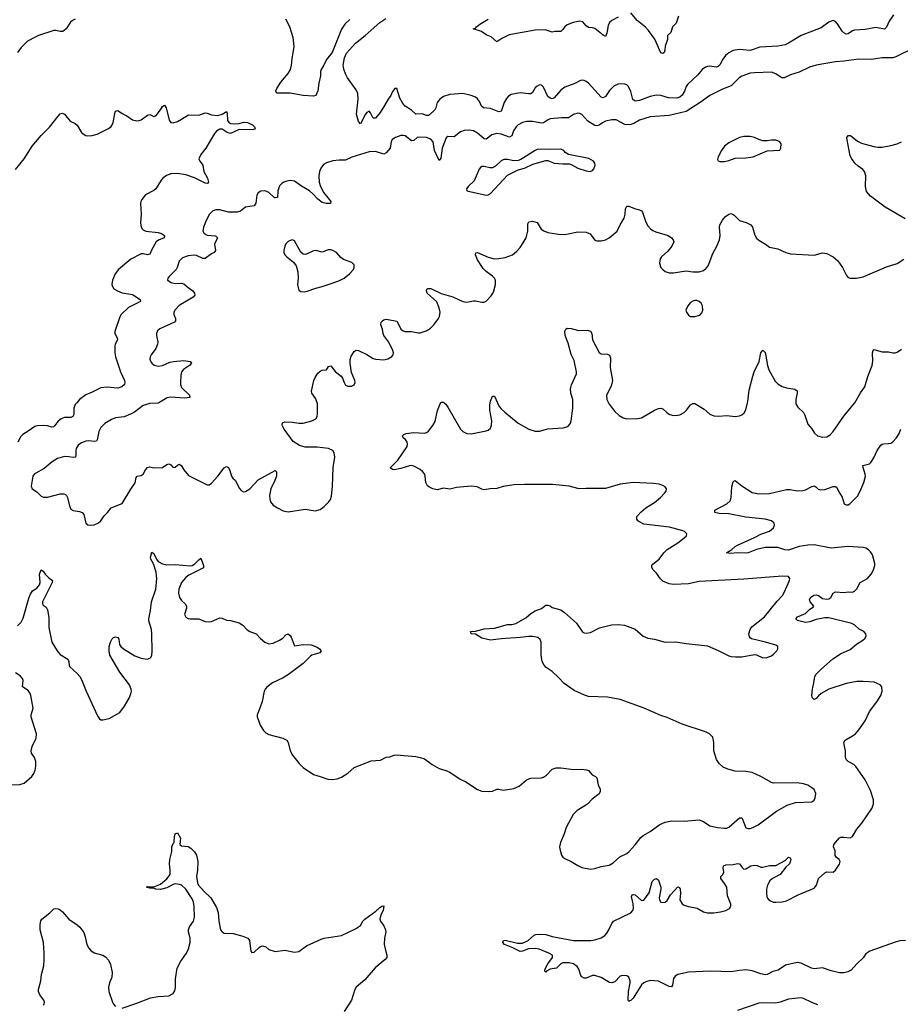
# Model space of a CAD drawing. Header units: inches. Extents: x 1305449 to 1407403, y 744709 to 841554.
# Tile 88 of 114: x 1359849 to 1368120, y 814350 to 823597. Entities that reach past the tile are written whole.
import ezdxf

# ---------------------------------------------------------------- set-up
doc = ezdxf.new("R2010")
doc.units = ezdxf.units.IN
doc.header["$MEASUREMENT"] = 0
for name, color, linetype in [('B3851', 7, 'Continuous'), ('B3852', 7, 'Continuous'), ('B3861', 7, 'Continuous'), ('B3862', 7, 'Continuous')]:
    doc.layers.add(name, color=color, linetype=linetype)

msp = doc.modelspace()

# ---------------------------------------------------------------- linework, layer by layer
at = {"layer": 'B3851', "color": 6}
for points, elevation in [([(1360000, 819779.2), (1359990, 819776.4), (1359930, 819731.8), (1359878.7, 819701.3), (1359858.8, 819681.2), (1359831.1, 819628.9)], 1300), ([(1360000, 819339.4), (1359987.3, 819332.7), (1359971.8, 819310), (1359957.4, 819217.4), (1359965.2, 819190), (1360000, 819169.9)], 1400), ([(1359830, 817903.9), (1359862.1, 817937.9), (1359882.9, 817977.1), (1359935.6, 818164.4), (1359950, 818200.9), (1359970, 818232.8), (1360000, 818251)], 1300), ([(1360000, 816908.6), (1359958.2, 817050), (1359957.5, 817070), (1359975.2, 817130), (1359953.3, 817250), (1359947.2, 817270), (1359930, 817297.9), (1359876.1, 817330), (1359881.1, 817390), (1359874, 817410), (1359853.9, 817433.9), (1359810, 817464.3)], 1300), ([(1360000, 816616.6), (1359999.5, 816630), (1359986.9, 816666.9), (1359960.9, 816710), (1359957.5, 816730), (1359966.6, 816770), (1360000, 816844.4)], 1300), ([(1359770, 816410.9), (1359850, 816414.5), (1359890, 816427.1), (1359962.9, 816490), (1359982, 816518), (1359993.4, 816550), (1360000, 816585.2)], 1300)]:
    msp.add_lwpolyline(points, dxfattribs=dict(at, elevation=elevation))
at = {"layer": 'B3852', "color": 6, "elevation": 1300}
for points in [[(1360000, 823436), (1359923.9, 823396.1), (1359863.6, 823336.4), (1359830, 823289.8)], [(1359810, 822190.2), (1359889.5, 822290.5), (1359964.9, 822410), (1360000, 822450.6)]]:
    msp.add_lwpolyline(points, dxfattribs=at)
at = {"layer": 'B3861', "color": 6}
for points, elevation in [([(1360000, 819169.9), (1360010, 819164.2), (1360050, 819123.2), (1360072.7, 819112.7), (1360110, 819113.9), (1360230, 819143.8), (1360263.8, 819143.8), (1360278.4, 819138.4), (1360290.1, 819130), (1360299, 819110), (1360316.1, 819030), (1360330, 818999.1), (1360350, 818987.5), (1360410, 818979.8), (1360435.6, 818970), (1360451.1, 818950), (1360469.4, 818869.4), (1360490, 818854.4), (1360510, 818849.4), (1360550, 818854.1), (1360590, 818872.8), (1360610.5, 818890), (1360641.9, 818938.1), (1360674.6, 818970), (1360707, 819013), (1360810, 819052.5), (1360891.6, 819188.4), (1360932.8, 819247.2), (1360942.3, 819297.7), (1360950.8, 819309.2), (1360990, 819317.5), (1361009.9, 819330.1), (1361030, 819370.7), (1361048, 819392), (1361070, 819396.4), (1361110, 819388.8), (1361190, 819390.1), (1361230, 819418.5), (1361250, 819426.7), (1361270, 819417.6), (1361290, 819391.9), (1361310, 819396.1), (1361330, 819413.9), (1361350, 819421.4), (1361370, 819406.2), (1361390, 819371), (1361435.5, 819315.5), (1361590, 819237.8), (1361610, 819229.3), (1361630, 819228.1), (1361650, 819243), (1361710, 819310.6), (1361770, 819389.4), (1361790, 819401.7), (1361811.4, 819390), (1361824.1, 819364.1), (1361839.3, 819310), (1361850, 819292.9), (1361872.8, 819272.8), (1361913.2, 819193.2), (1361930, 819174), (1361950, 819164.1), (1361970, 819165.9), (1362010, 819191.6), (1362090, 819276.1), (1362250, 819363.2), (1362262.2, 819350), (1362260.1, 819310), (1362246.3, 819270), (1362208.9, 819190), (1362196.3, 819130), (1362197.3, 819097.3), (1362205, 819070), (1362230, 819038.9), (1362270, 819011.9), (1362324.7, 818984.7), (1362370, 818975.2), (1362530, 819000.4), (1362623.7, 818983.7), (1362670, 818996.4), (1362710, 819025.5), (1362752.2, 819067.8), (1362768.5, 819091.5), (1362777.6, 819122.4), (1362788, 819212), (1362792.9, 819390), (1362808.9, 819490), (1362803.1, 819530), (1362788.8, 819550), (1362750, 819570.7), (1362641.7, 819581.7), (1362530, 819581.5), (1362478.1, 819598.1), (1362417.2, 819637.2), (1362334.5, 819750), (1362314.6, 819790), (1362318.3, 819810), (1362339.8, 819820.2), (1362410, 819818.5), (1362471, 819809), (1362510, 819808.1), (1362591.5, 819830), (1362631.7, 819850), (1362643, 819870), (1362646, 819894.1), (1362645, 819990), (1362641.9, 820000)], 1400), ([(1361155.6, 820000), (1361150, 819996.7), (1361070, 819991.9), (1361010, 819972.7), (1360927.9, 819912.1), (1360890, 819890.9), (1360830, 819868), (1360750, 819857.1), (1360710, 819841.3), (1360650, 819805.6), (1360611.5, 819768.4), (1360591.8, 819730), (1360577.5, 819650), (1360570, 819639.6), (1360550, 819636.5), (1360497.7, 819642.3), (1360470, 819638.1), (1360430, 819623.5), (1360398.5, 819601.5), (1360378.9, 819570), (1360375, 819550), (1360376.4, 819503.6), (1360372, 819488), (1360350, 819484.8), (1360310, 819492.5), (1360270, 819493.3), (1360203.9, 819476.1), (1360153.7, 819446.3), (1360079.1, 819380.9), (1360000, 819339.4)], 1400), ([(1360000, 818251), (1360010, 818257.1), (1360036.3, 818290), (1360041.3, 818310), (1360036.4, 818390), (1360049.3, 818430.7), (1360070, 818418.3), (1360089.3, 818389.3), (1360118.2, 818358.2), (1360158, 818330), (1360154.2, 818310), (1360062.5, 818130), (1360063.9, 818110), (1360070, 818098.4), (1360098.4, 818078.4), (1360110, 818054.8), (1360122.4, 817982.4), (1360123.4, 817890), (1360151.7, 817751.7), (1360202.5, 817670), (1360230, 817636.3), (1360299.7, 817590), (1360309.3, 817570), (1360312.4, 817530), (1360319.6, 817519.6), (1360390, 817457.2), (1360412.8, 817430), (1360430, 817401.3), (1360474.3, 817290), (1360578.4, 817058.4), (1360597.6, 817030), (1360610, 817021.5), (1360630, 817020.2), (1360690, 817034.2), (1360790, 817089.2), (1360832.9, 817150), (1360876, 817224), (1360894.2, 817265.8), (1360898.8, 817290), (1360897.5, 817310), (1360880.7, 817350), (1360788.1, 817470), (1360696.1, 817630), (1360688.6, 817670), (1360689.6, 817710.4), (1360701.2, 817750), (1360719, 817781), (1360730, 817794.4), (1360750, 817801.6), (1360770, 817796.2), (1360779, 817779), (1360786.4, 817730), (1360799.5, 817710), (1360823.8, 817690), (1360930, 817623.2), (1360990, 817602.1), (1361047.7, 817592.3), (1361077.3, 817602.7), (1361090, 817625.5), (1361094.2, 817665.8), (1361091.4, 817830), (1361085.9, 817870), (1361062.1, 817950), (1361061.2, 817970), (1361078.7, 818050), (1361086.6, 818130), (1361126.9, 818250), (1361137.9, 818350), (1361130.4, 818410), (1361105.3, 818485.3), (1361081.7, 818530), (1361077.2, 818550), (1361090, 818594.8), (1361110, 818582.3), (1361135.1, 818530), (1361150.6, 818510), (1361190, 818485.9), (1361230, 818476.3), (1361310, 818481.8), (1361452.8, 818467.2), (1361470, 818472.1), (1361493.2, 818486.8), (1361530, 818525.5), (1361550, 818539.2), (1361576.3, 818470), (1361574.9, 818450), (1361439.1, 818380.9), (1361410, 818359.9), (1361369.8, 818310), (1361344.9, 818250), (1361340.3, 818210), (1361350.4, 818170.4), (1361370, 818141.2), (1361402.5, 818110), (1361414.2, 818090), (1361416.8, 818070), (1361396.9, 818010), (1361410, 817984.4), (1361430, 817972.4), (1361450, 817969.3), (1361530, 817969.3), (1361590, 817945.9), (1361630, 817940.5), (1361650, 817945.4), (1361730, 817981.1), (1361750, 817978), (1361790, 817958.9), (1361830, 817953.2), (1361910, 817931.4), (1361945.4, 817910), (1361986.9, 817866.9), (1362010, 817850.1), (1362070, 817827.8), (1362110, 817784.6), (1362150, 817751.5), (1362190, 817735.5), (1362230, 817742.3), (1362290.3, 817769.7), (1362319.7, 817790), (1362350, 817821.2), (1362370, 817828.3), (1362390, 817812.9), (1362398.3, 817798.3), (1362430, 817716), (1362509.9, 817730.1), (1362585.1, 817725.1), (1362644.4, 817704.4), (1362665.5, 817690), (1362679.6, 817670), (1362669, 817650), (1362591.8, 817628.2), (1362579.2, 817620.8), (1362512.6, 817550), (1362373.3, 817446.7), (1362323.1, 817416.9), (1362223.5, 817370), (1362171.6, 817328.4), (1362154.7, 817310), (1362144.3, 817290), (1362125.2, 817194.8), (1362105.2, 817130), (1362079.7, 817070), (1362080.2, 817050), (1362107.3, 816970), (1362140, 816920), (1362161, 816901), (1362190, 816884.7), (1362322, 816850), (1362357.6, 816830), (1362370.3, 816810), (1362390.2, 816730), (1362410, 816690.5), (1362474.4, 816610), (1362510, 816574), (1362610, 816506.7), (1362670, 816490.5), (1362742.9, 816462.9), (1362790, 816460.3), (1362830, 816468.8), (1362870, 816483.7), (1362930, 816521.7), (1362990, 816572.9), (1363150, 816636.5), (1363237.1, 816642.9), (1363290, 816670.4), (1363325.6, 816674.4), (1363366, 816690), (1363387.9, 816692.1), (1363570, 816675.8), (1363610, 816668.2), (1363650, 816654), (1363722.3, 816602.3), (1363790, 816563.9), (1363850, 816547.2), (1363890, 816530.2), (1363985.4, 816465.4), (1364038, 816438), (1364150, 816366.3), (1364190, 816351.6), (1364247.9, 816347.9), (1364290, 816351.2), (1364330, 816369.2), (1364350, 816371.2), (1364390, 816362.2), (1364490, 816376.9), (1364539.9, 816400.1), (1364605.2, 816454.8), (1364630, 816468.3), (1364650, 816473), (1364750, 816478.3), (1364770, 816484), (1364797.9, 816502.1), (1364850, 816557), (1364888.1, 816571.9), (1364930, 816572.2), (1365050, 816556.6), (1365130, 816557.7), (1365173.2, 816553.2), (1365190, 816544.6), (1365225.7, 816505.7), (1365256.5, 816490), (1365270, 816475.6), (1365280.9, 816410), (1365299.4, 816370), (1365301.6, 816350), (1365290, 816325.7), (1365224.8, 816275.2), (1365180.6, 816230), (1365085, 816170), (1365048.8, 816131.2), (1364982.3, 816010), (1364963.8, 815950), (1364927.2, 815870), (1364920.2, 815830), (1364921.3, 815810), (1364936.2, 815750), (1364950.8, 815730.8), (1364970, 815718.4), (1365030, 815691), (1365090, 815652.7), (1365130, 815635.3), (1365210, 815620.4), (1365250, 815624.2), (1365310, 815645.1), (1365384.3, 815655.7), (1365422.8, 815677.2), (1365486.6, 815733.4), (1365550, 815767), (1365573.8, 815786.2), (1365630, 815846.8), (1365683, 815917), (1365704, 815936), (1365770, 815972.3), (1365862.1, 816037.9), (1365910, 816059.8), (1365973.5, 816073.5), (1366090, 816071.1), (1366230, 816082), (1366270, 816066.7), (1366330, 816026.6), (1366403, 816010), (1366470, 816002.8), (1366490, 816004.4), (1366510, 816012.3), (1366610, 816102.3), (1366630, 816099.8), (1366637.9, 816090), (1366668, 816008), (1366690, 816000.1), (1366710, 816001.6), (1366735.3, 816010), (1366783.7, 816036.3), (1366956.1, 816163.9), (1367058.4, 816221.6), (1367134.8, 816245.2), (1367290, 816250.2), (1367310, 816267.4), (1367321.6, 816290), (1367325.8, 816330), (1367310, 816366.3), (1367290, 816384.5), (1367250, 816407.9), (1367210, 816421.5), (1367150, 816431.3), (1366930, 816426.4), (1366910, 816432.1), (1366810, 816490.6), (1366730, 816526.2), (1366670, 816537.4), (1366570, 816539.9), (1366499.2, 816559.2), (1366457.5, 816577.5), (1366418.3, 816610), (1366394, 816650), (1366368.6, 816730), (1366367.3, 816810), (1366358, 816858), (1366329.3, 816889.3), (1366290, 816908.5), (1366070, 816981.9), (1365930, 817043.2), (1365870, 817061.5), (1365715.6, 817130), (1365490, 817212.3), (1365370, 817234.8), (1365190, 817240.6), (1365152.4, 817252.4), (1365057.9, 817297.9), (1364963.2, 817363.2), (1364910, 817419.8), (1364850, 817474.2), (1364793, 817513), (1364773.6, 817533.6), (1364757.5, 817570), (1364747.5, 817630), (1364745.8, 817750), (1364736, 817776), (1364714, 817794), (1364670, 817803.2), (1364630, 817804.9), (1364550, 817793.7), (1364370, 817783.7), (1364270, 817768.4), (1364189.8, 817790), (1364130, 817824.7), (1364089, 817830), (1364082, 817850), (1364130, 817854), (1364210, 817875), (1364310, 817882.3), (1364430, 817916.6), (1364470, 817916.8), (1364510, 817926.3), (1364601.5, 817978.5), (1364650, 818019.7), (1364690, 818045.4), (1364750, 818067.6), (1364790, 818099.8), (1364810, 818099.9), (1364831.1, 818091.1), (1364850, 818076.4), (1364930, 818053.4), (1364966.7, 818030), (1365077.3, 817930), (1365131.7, 817851.7), (1365150, 817839.6), (1365170, 817835.2), (1365210, 817841.2), (1365294.7, 817885.3), (1365407.6, 817912.4), (1365470, 817915.8), (1365530, 817909.4), (1365630, 817872.3), (1365706.1, 817806.1), (1365748, 817788), (1365810, 817778.2), (1365910, 817751.1), (1366010, 817754), (1366110, 817738.4), (1366310, 817716.5), (1366410, 817673.8), (1366510, 817623.9), (1366530, 817617.2), (1366572.6, 817612.6), (1366630, 817613.2), (1366750, 817634.2), (1366770, 817631.2), (1366830, 817603.8), (1366865.8, 817605.8), (1366910, 817624.1), (1366930, 817637.7), (1366960.6, 817670), (1366970.6, 817690), (1366970.8, 817710), (1366950, 817722.6), (1366852.5, 817752.5), (1366722.8, 817782.8), (1366710.3, 817790.3), (1366702.3, 817802.3), (1366697.7, 817830), (1366710.3, 817870), (1366726.1, 817893.9), (1366844.1, 817990), (1366962.5, 818137.5), (1367012, 818190), (1367030, 818218.1), (1367079.9, 818330), (1367083.8, 818350), (1367070, 818368.4), (1367012, 818372), (1366650, 818342.7), (1366230, 818319.4), (1366130, 818300.1), (1365990, 818291.4), (1365950, 818299.9), (1365890, 818323.9), (1365866.1, 818346.1), (1365830, 818397.9), (1365797.2, 818430), (1365786.5, 818453.5), (1365786.3, 818470), (1365795.1, 818484.9), (1365854.8, 818530), (1365898.2, 818590), (1365930, 818622.1), (1366030, 818684.6), (1366091.2, 818730), (1366110.6, 818750), (1366114.4, 818770), (1366092.3, 818790), (1366076.5, 818796.5), (1365950.8, 818830.8), (1365710, 818860.1), (1365663.2, 818883.2), (1365653.3, 818890), (1365645, 818905), (1365644.9, 818930), (1365684.6, 818975.4), (1365730, 819011.8), (1365810, 819061.5), (1365868.4, 819110), (1365906.1, 819150), (1365919.8, 819170), (1365922.8, 819190), (1365912, 819210), (1365890, 819222.4), (1365854, 819234), (1365801.5, 819241.5), (1365610, 819249.6), (1365490, 819234.1), (1365350, 819194.6), (1365170, 819195), (1365110, 819191), (1365090, 819192.8), (1365010, 819217.7), (1364853.2, 819233.2), (1364590, 819232.4), (1364490, 819227.9), (1364390, 819211.8), (1364330, 819193), (1364268.9, 819191.1), (1364210, 819182.4), (1364190, 819187.3), (1364146.9, 819210), (1364090, 819216.9), (1363950, 819202.3), (1363890, 819187.3), (1363830, 819195.9), (1363770, 819180.9), (1363730, 819190.8), (1363692.3, 819210), (1363680.6, 819220.6), (1363663.1, 819250), (1363657.9, 819310), (1363650, 819332.2), (1363633.4, 819353.4), (1363610, 819372.3), (1363550, 819405.3), (1363530, 819409), (1363510, 819405.9), (1363430, 819380.7), (1363370, 819369.9), (1363350, 819371.5), (1363329.9, 819389.9), (1363399.3, 819460.7), (1363487.2, 819590), (1363491.7, 819610), (1363488.9, 819630), (1363474, 819654), (1363451.6, 819670), (1363443.7, 819690), (1363458.3, 819701.7), (1363479.5, 819710), (1363550, 819720.1), (1363650, 819714.1), (1363670, 819720.1), (1363690, 819733.2), (1363730, 819785.5), (1363750, 819824.2), (1363772.4, 819927.6), (1363797.3, 819990), (1363805.2, 820000)], 1300), ([(1360385.9, 820000), (1360370, 819982), (1360357.4, 819950), (1360358.5, 819890), (1360349.6, 819870), (1360330, 819862.5), (1360270, 819860.1), (1360238, 819850), (1360210, 819827.2), (1360177.5, 819782.5), (1360166.1, 819773.9), (1360150, 819770.8), (1360110, 819782.4), (1360070, 819786.8), (1360016.2, 819783.8), (1360000, 819779.2)], 1300), ([(1363834.9, 820000), (1363850, 819987.5), (1363870, 819959.7), (1363988.6, 819750), (1364010.2, 819730), (1364050, 819711.2), (1364090, 819709.1), (1364230, 819736.4), (1364250, 819742.3), (1364270, 819760.2), (1364281.5, 819790), (1364284.9, 819830), (1364266.1, 819930), (1364264.9, 819975.1), (1364268, 820000)], 1300), ([(1364337.3, 820000), (1364350.6, 819970), (1364366.9, 819946.9), (1364404.2, 819910), (1364530, 819806.6), (1364632, 819750), (1364690, 819733.5), (1364730, 819733.4), (1364810, 819755.6), (1364954.7, 819765.3), (1364988, 819772), (1365000.6, 819779.4), (1365019, 819801), (1365029.1, 819830), (1365043.4, 819950), (1365043.1, 820000)], 1300), ([(1365379.9, 820000), (1365386.6, 819986.6), (1365438.5, 819918.5), (1365480.4, 819880.4), (1365516.6, 819856.6), (1365550, 819849.6), (1365650, 819851.8), (1365690, 819858.3), (1365810, 819930.1), (1365850, 819947), (1365870, 819947.9), (1365890, 819941.7), (1365930, 819904.8), (1365954, 819890), (1365990, 819881.4), (1366030, 819882.7), (1366050, 819887.3), (1366090.9, 819909.1), (1366111.5, 819928.5), (1366150, 819981.6), (1366170, 819993.5), (1366190, 819991.6), (1366204.3, 819984.3), (1366278.6, 819938.6), (1366332.3, 819892.3), (1366370, 819876.3), (1366413.1, 819873.2), (1366490, 819880.1), (1366570, 819871.9), (1366610, 819877.6), (1366630, 819885.7), (1366654.8, 819905.2), (1366670, 819931.8), (1366684.4, 820000)], 1300), ([(1367139.4, 820000), (1367139.5, 819990), (1367158.2, 819958.2), (1367210, 819908.2), (1367222.7, 819882.7), (1367250, 819799.6), (1367290, 819753.2), (1367315, 819715), (1367341.8, 819690), (1367390, 819675.5), (1367430, 819680.7), (1367461, 819699), (1367488.6, 819730), (1367590, 819874.5), (1367690, 819997.1), (1367691.7, 820000)], 1300), ([(1368170, 814950.2), (1368115.2, 814944.8), (1368070, 814933.6), (1367832.5, 814847.5), (1367797.4, 814822.6), (1367770, 814786.9), (1367711, 814730), (1367659.5, 814670), (1367626.5, 814653.5), (1367590, 814644), (1367550, 814645.5), (1367470, 814663.2), (1367390, 814693.5), (1367310, 814683.1), (1367286.3, 814690), (1367190, 814736.2), (1367150, 814742.5), (1367042.9, 814717.1), (1366971.2, 814670), (1366923.1, 814656.8), (1366870, 814630.4), (1366852.3, 814627.7), (1366810, 814635.4), (1366730, 814665), (1366670, 814673), (1366610, 814668.9), (1366530, 814655.3), (1366338, 814662), (1366129.5, 814650.5), (1366030, 814629.8), (1366004.7, 814615.3), (1365988.8, 814591.2), (1365980.6, 814530), (1365970, 814512.6), (1365950, 814518.2), (1365850, 814568.2), (1365770, 814573.6), (1365730, 814561.8), (1365710, 814551.5), (1365690, 814532.8), (1365610, 814408.2), (1365590, 814386.5), (1365576.8, 814383.2), (1365570, 814375.6), (1365563.2, 814390), (1365566.3, 814470), (1365582.5, 814550), (1365582.3, 814570), (1365570, 814603.6), (1365550, 814616.3), (1365510, 814618.9), (1365490, 814612.8), (1365439.1, 814560.9), (1365410, 814551.3), (1365390, 814555.9), (1365310, 814601.2), (1365250, 814621.3), (1365230, 814620.2), (1365170, 814595.6), (1365150, 814596.6), (1365128.5, 814608.5), (1365120.3, 814620.3), (1365099.7, 814679.7), (1365084.3, 814704.3), (1365049.9, 814729.9), (1365010, 814739.5), (1364950, 814739.2), (1364930, 814729.9), (1364891.1, 814688.9), (1364830, 814679.7), (1364797.7, 814662.3), (1364790, 814652.6), (1364781.1, 814661.1), (1364780.6, 814670), (1364787.8, 814690), (1364809.3, 814730.7), (1364854.7, 814790), (1364851.7, 814811.7), (1364819.3, 814830), (1364727.4, 814867.4), (1364694.4, 814874.4), (1364628.3, 814871.7), (1364570, 814849.4), (1364550, 814847.1), (1364480.4, 814880.4), (1364402.9, 814910), (1364386.1, 814930), (1364392.2, 814947.8), (1364410, 814953.3), (1364523.5, 814923.5), (1364570, 814923.7), (1364625, 814950), (1364681.3, 814998.7), (1364695.4, 815004.6), (1364731.2, 815008.8), (1364790, 815006.2), (1364850, 814986.7), (1365050.3, 814949.7), (1365212.4, 814947.6), (1365250, 814954.3), (1365310, 814974.4), (1365344.1, 814995.9), (1365362.9, 815017.1), (1365383.1, 815050), (1365409.9, 815110.1), (1365426.6, 815130), (1365590, 815209.3), (1365609, 815230), (1365613.3, 815250), (1365612, 815292), (1365596.7, 815363.3), (1365602.7, 815377.3), (1365610, 815381.9), (1365630, 815377.3), (1365690, 815325.4), (1365710, 815327), (1365762.1, 815397.9), (1365790, 815502.3), (1365810, 815524.6), (1365830, 815532.5), (1365850, 815516.3), (1365869.4, 815450), (1365870.3, 815429.7), (1365856, 815350), (1365858.3, 815330), (1365870, 815309.4), (1365890, 815305.7), (1365910, 815309.4), (1365930, 815325.8), (1365962.5, 815377.5), (1366030, 815454.7), (1366045.8, 815445.8), (1366052.9, 815430), (1366055.7, 815390), (1366050.1, 815330), (1366070, 815292.2), (1366090, 815281.6), (1366130, 815268.2), (1366212.4, 815252.4), (1366270, 815219.1), (1366309.5, 815209.5), (1366370, 815209.1), (1366430, 815217.1), (1366481.7, 815230), (1366516.5, 815250), (1366527.4, 815270), (1366528, 815290), (1366498.1, 815370), (1366490.6, 815450), (1366470, 815485.3), (1366432.7, 815530), (1366433.7, 815550), (1366454.2, 815570), (1366462.1, 815590), (1366454.8, 815630), (1366457.7, 815650), (1366480, 815660), (1366550, 815662.5), (1366590, 815673), (1366610, 815670.1), (1366633.9, 815633.9), (1366650, 815619.4), (1366670, 815623.5), (1366716.4, 815650), (1366750, 815657.9), (1366773.9, 815653.9), (1366810, 815639.1), (1366830, 815639.2), (1366890, 815652.2), (1366950, 815654.4), (1367038.2, 815701.8), (1367070, 815731), (1367086.4, 815726.4), (1367091.3, 815711.3), (1367090, 815696), (1367078.8, 815670), (1367043.5, 815636.5), (1366990.5, 815569.5), (1366920.7, 815530), (1366895.5, 815510), (1366871.8, 815470), (1366863.6, 815430), (1366863.6, 815383.6), (1366870.8, 815350.8), (1366885.9, 815330), (1366900.3, 815320.3), (1366928.5, 815310), (1366950, 815307.7), (1367010, 815313.6), (1367050, 815323.2), (1367161.7, 815378.3), (1367310, 815441.3), (1367332.6, 815467.4), (1367351.2, 815530), (1367410, 815585.1), (1367430, 815592.8), (1367487.8, 815592.2), (1367510.6, 815609.4), (1367550, 815665.8), (1367554.7, 815690), (1367544.8, 815710), (1367520.2, 815730), (1367508.8, 815748.8), (1367507.1, 815790), (1367492.1, 815830), (1367494.2, 815850), (1367550, 815911.9), (1367561.7, 815918.3), (1367590, 815920.7), (1367650, 815913.5), (1367670, 815927), (1367710, 815995.2), (1367757.4, 816050), (1367852, 816190), (1367867.8, 816230), (1367869.5, 816270), (1367838.6, 816358.6), (1367790, 816458.6), (1367702.6, 816582.6), (1367682.7, 816602.7), (1367630, 816631.2), (1367612.7, 816650), (1367606.4, 816670), (1367606.6, 816730), (1367591.5, 816790), (1367590.9, 816810), (1367600.5, 816830), (1367610, 816838.4), (1367670.7, 816870), (1367698, 816890), (1367731.5, 816928.5), (1367790, 817012.6), (1367830, 817100.1), (1367899.6, 817190), (1367938.2, 817250), (1367949.9, 817290), (1367946.3, 817330), (1367930, 817351.7), (1367874.2, 817374.2), (1367770, 817382.9), (1367710, 817380.1), (1367610, 817361.3), (1367447.8, 817310), (1367376.9, 817270), (1367350, 817246.6), (1367330, 817220.9), (1367310, 817212.5), (1367292.9, 817230), (1367288.5, 817250), (1367293.9, 817310), (1367309, 817370), (1367312.8, 817410), (1367317.8, 817430), (1367330.7, 817449.3), (1367370, 817492.5), (1367484.8, 817595.2), (1367557.8, 817642.2), (1367650, 817682), (1367709.2, 817730.8), (1367768.7, 817770), (1367788.8, 817790), (1367799.8, 817810), (1367796.8, 817830), (1367777.4, 817850), (1367734.2, 817874.2), (1367692.5, 817910), (1367664.9, 817924.9), (1367450, 817978.2), (1367410, 817978.8), (1367330, 817962.4), (1367270, 817941.6), (1367230, 817937.1), (1367153.9, 817953.9), (1367140.1, 817970), (1367153.4, 817990), (1367230, 818021.3), (1367270, 818061.2), (1367300.6, 818079.4), (1367308.6, 818090), (1367273.3, 818130), (1367266.7, 818150), (1367274.8, 818170), (1367308.1, 818191.9), (1367330, 818197), (1367350, 818188.9), (1367390, 818162.4), (1367430, 818154.3), (1367450, 818157.3), (1367468.2, 818170), (1367488.5, 818211.5), (1367510, 818223.1), (1367590, 818217.8), (1367630, 818223.7), (1367670, 818221.3), (1367690, 818230.1), (1367710, 818252.4), (1367742.2, 818310), (1367812.9, 818350), (1367845.5, 818390), (1367868.2, 818430), (1367880.3, 818470), (1367880.5, 818490), (1367858.1, 818570), (1367839.7, 818599.7), (1367819.7, 818619.7), (1367794.6, 818634.6), (1367770, 818641.3), (1367628.5, 818648.5), (1367470, 818634.5), (1367310, 818666.2), (1367250, 818663.4), (1367170, 818649.7), (1367070, 818614.6), (1367036.8, 818616.8), (1366970, 818640.6), (1366850, 818639.7), (1366770, 818622.7), (1366690, 818590.4), (1366670, 818587), (1366590, 818589.5), (1366524.3, 818584.3), (1366486.6, 818590), (1366538.5, 818621.4), (1366568.7, 818650), (1366590, 818663.3), (1366750, 818732.9), (1366810, 818764), (1366890, 818794), (1366930, 818825.1), (1366939.5, 818850), (1366934.1, 818870), (1366910.8, 818890), (1366850, 818907.7), (1366670, 818925), (1366510, 818954.8), (1366419, 818959), (1366376.4, 818970), (1366377.5, 818990), (1366491.6, 819050), (1366521.5, 819078.5), (1366532.4, 819110), (1366537.1, 819210), (1366550, 819256.9), (1366557, 819263), (1366570, 819270.2), (1366630, 819219.9), (1366730, 819156.1), (1366790, 819143.9), (1366890, 819148.4), (1367050, 819184.3), (1367084, 819184), (1367150, 819172.4), (1367205.4, 819174.6), (1367230, 819181.7), (1367290, 819214.4), (1367310, 819220.9), (1367327.9, 819210), (1367348.2, 819188.2), (1367370, 819181), (1367410, 819186.2), (1367490, 819213.2), (1367510, 819214.6), (1367523.9, 819203.9), (1367542.7, 819162.7), (1367574.3, 819114.3), (1367593.8, 819050), (1367610, 819039.4), (1367630, 819042), (1367646, 819050), (1367716.5, 819123.5), (1367738.5, 819161.5), (1367775.7, 819250), (1367792.5, 819310), (1367791, 819330), (1367771.5, 819390), (1367769.4, 819410.6), (1367830, 819426.9), (1367842.6, 819437.4), (1367870, 819481.4), (1367902.4, 819550), (1367938.4, 819601.6), (1367950, 819610.1), (1367966.2, 819613.8), (1368010, 819615.7), (1368030, 819621.5), (1368050, 819634), (1368083.7, 819670), (1368110.2, 819709.8), (1368124, 819750)], 1200), ([(1360000, 816844.4), (1360002.5, 816850), (1360005.5, 816890), (1360000, 816908.6)], 1300), ([(1360000, 816585.2), (1360000.9, 816590), (1360000, 816616.6)], 1300), ([(1360810, 814314), (1360950, 814359.6), (1361079, 814410), (1361150, 814423.6), (1361248.7, 814430), (1361289.7, 814450.3), (1361304.8, 814475.2), (1361312.7, 814507.3), (1361312, 814590), (1361329.5, 814690.5), (1361363.7, 814756.3), (1361417, 814830), (1361434, 814870), (1361449.9, 814930), (1361450.5, 814970), (1361433.1, 815030), (1361434, 815050), (1361443.6, 815076.4), (1361480.2, 815130), (1361491, 815169), (1361488.9, 815268.9), (1361483, 815310), (1361470, 815339.8), (1361410.7, 815430.7), (1361370, 815468.3), (1361350, 815476.5), (1361310, 815479.8), (1361290, 815476.5), (1361230, 815443.2), (1361170, 815428.3), (1361128.7, 815430), (1361110, 815439.3), (1361070, 815442), (1361041.2, 815450), (1361050, 815455.5), (1361110, 815454.6), (1361170, 815479.3), (1361231, 815529), (1361262, 815570), (1361263.4, 815610), (1361255.6, 815670), (1361257.7, 815710), (1361276.4, 815783.6), (1361278.8, 815830), (1361290, 815861.3), (1361300.7, 815870), (1361302.8, 815930), (1361310, 815950.8), (1361330, 815958.8), (1361358, 815910), (1361352, 815850), (1361370, 815838), (1361430, 815830.8), (1361455.9, 815815.9), (1361490, 815782.8), (1361508.2, 815750), (1361521.3, 815690), (1361518, 815610), (1361508.2, 815550), (1361517.7, 815490), (1361529.1, 815470), (1361581.5, 815410), (1361645, 815350), (1361698.8, 815258.8), (1361713.2, 815213.2), (1361718.7, 815130), (1361734.7, 815050), (1361749.5, 815029.5), (1361770, 815019.2), (1361855.2, 815015.2), (1361944.9, 814990), (1361992.7, 814970), (1362008.5, 814950), (1362016.3, 814870), (1362020.7, 814850), (1362030, 814836), (1362050, 814838.8), (1362097, 814883), (1362110, 814892.2), (1362130, 814898), (1362160.7, 814890), (1362190, 814863.7), (1362250, 814846.7), (1362338, 814858), (1362430, 814840.2), (1362470, 814845.8), (1362541.7, 814898.3), (1362679.1, 814960.9), (1362710, 814971.1), (1362870, 814995.8), (1363002.7, 815057.3), (1363048.5, 815091.5), (1363072.6, 815130), (1363090.7, 815149.3), (1363194.8, 815225.2), (1363230, 815257.6), (1363250, 815271.3), (1363270, 815274.8), (1363263.6, 815230), (1363241.5, 815190), (1363232.7, 815150), (1363236.3, 815130), (1363267.6, 815087.6), (1363283.7, 815050), (1363286.7, 815030), (1363275.5, 814970), (1363273.7, 814913.7), (1363280.7, 814870), (1363298.8, 814810), (1363297.3, 814790), (1363282.8, 814770), (1363188.8, 814691.2), (1363090, 814579.5), (1363010, 814512), (1362995.8, 814490), (1362964.9, 814390), (1362896.7, 814283.3)], 1200), ([(1360070, 814340.7), (1360079.3, 814350), (1360080.7, 814370), (1360074.7, 814390), (1360039.4, 814439.4), (1360026.2, 814470), (1360026.5, 814490), (1360047.3, 814570), (1360055.1, 814630), (1360074.6, 814710), (1360079.8, 814770), (1360079.9, 814830), (1360071.1, 814930), (1360040.7, 815050), (1360041.1, 815098.9), (1360047.4, 815132.6), (1360057, 815150), (1360132.5, 815207.5), (1360170, 815245.5), (1360182, 815250), (1360210, 815247.4), (1360230, 815235.6), (1360250, 815218.9), (1360310, 815150.2), (1360390, 815096.9), (1360413.8, 815073.8), (1360450, 815023.8), (1360464.1, 814984.1), (1360479.3, 814910), (1360497.4, 814877.4), (1360516, 814856), (1360550, 814834.7), (1360631.1, 814811.1), (1360655.4, 814795.4), (1360684, 814764), (1360702.7, 814722.7), (1360716.8, 814650), (1360714.5, 814605.5), (1360692.6, 814550), (1360683.2, 814510), (1360685.5, 814470), (1360720.3, 814370), (1360730.3, 814350.3), (1360750, 814330.5)], 1200), ([(1367346, 814346), (1367290, 814367.1), (1367210, 814405.5), (1367190, 814410.3), (1367070, 814398.4), (1366990, 814369.7), (1366950, 814360.5), (1366830, 814364.1), (1366790, 814361.2), (1366590, 814292)], 1300)]:
    msp.add_lwpolyline(points, dxfattribs=dict(at, elevation=elevation))
at = {"layer": 'B3862', "color": 6}
for points, elevation in [([(1360370, 823603), (1360344.2, 823590), (1360327, 823573), (1360284.4, 823510), (1360254.4, 823485.6), (1360230, 823485.4), (1360190, 823496.1), (1360170, 823495.2), (1360026.7, 823450), (1360000, 823436)], 1300), ([(1362950, 823597.8), (1362904.1, 823555.9), (1362871.2, 823508.8), (1362783.9, 823290), (1362730, 823222.4), (1362706.5, 823170), (1362681.2, 823130), (1362673.2, 823110), (1362673.4, 823070), (1362657.6, 823002.4), (1362650, 822929.4), (1362630, 822885.4), (1362610, 822879.8), (1362510, 822885.2), (1362390, 822908.4), (1362267.2, 822907.2), (1362259.5, 822910), (1362255.3, 822930), (1362265.2, 822950), (1362302.5, 823010), (1362369.1, 823090.9), (1362391, 823130), (1362402, 823170), (1362407.1, 823230), (1362426, 823346), (1362417.8, 823430), (1362385.4, 823530), (1362350, 823601.1)], 1300), ([(1368057.2, 823642.8), (1368016.3, 823583.7), (1367990, 823527.9), (1367970.1, 823509.9), (1367890, 823523.2), (1367790, 823504.5), (1367690, 823498.7), (1367670, 823492.9), (1367630, 823464.5), (1367610, 823462.1), (1367590, 823472.4), (1367573.4, 823490), (1367530, 823557.7), (1367510, 823579.8), (1367488.2, 823588.2), (1367470, 823584.9), (1367450, 823573.1), (1367378, 823522), (1367190, 823447.8), (1367070, 823376.2), (1367038, 823362), (1366968.4, 823348.4), (1366800.5, 823339.5), (1366710, 823306.7), (1366610, 823317.6), (1366550, 823307.6), (1366510, 823287.1), (1366479.2, 823260.8), (1366453.4, 823226.6), (1366425.1, 823174.9), (1366410, 823158.8), (1366390, 823151.8), (1366330, 823160), (1366310, 823157.9), (1366289.2, 823150.8), (1366258.5, 823130), (1366219.3, 823080.7), (1366122.3, 822990), (1366110, 822970), (1366094.3, 822925.7), (1366070.1, 822890), (1366049.7, 822870.3), (1366020.9, 822859.1), (1365943.5, 822863.5), (1365870, 822885.4), (1365830, 822889.9), (1365770, 822876.8), (1365670, 822838.2), (1365630, 822832), (1365608.8, 822848.8), (1365590, 822921.7), (1365568.5, 822968.5), (1365550, 822984.5), (1365531.6, 822991.6), (1365490, 822995.7), (1365468.1, 822991.9), (1365430, 822972.1), (1365390, 822933.6), (1365350, 822876.2), (1365330, 822862), (1365310, 822868.3), (1365190, 823002.7), (1365170, 823018.4), (1365150, 823026.7), (1365130, 823028.4), (1365110, 823023.7), (1365061.7, 822998.3), (1364970, 822964.7), (1364930, 822935.2), (1364870, 822864.4), (1364850, 822855), (1364830, 822859), (1364810, 822876.4), (1364770, 822965), (1364750, 822983.9), (1364730, 822984), (1364710, 822974.3), (1364690, 822957), (1364665, 822915), (1364650, 822902.4), (1364630, 822901.1), (1364550, 822911.5), (1364466, 822894), (1364441, 822879), (1364421.4, 822858.6), (1364400.2, 822819.8), (1364374.4, 822745.6), (1364370, 822739.3), (1364350, 822731.3), (1364270, 822764.1), (1364204.6, 822770), (1364186.5, 822786.5), (1364168.3, 822828.3), (1364150, 822854.5), (1364128.8, 822868.8), (1364090, 822884), (1364010, 822903.5), (1363890, 822896.3), (1363830, 822875.7), (1363793.5, 822850), (1363770, 822818.4), (1363757.4, 822770), (1363747.3, 822750), (1363697.2, 822702.8), (1363690, 822698.2), (1363670, 822698.3), (1363630, 822712.2), (1363570, 822709.9), (1363530, 822747.1), (1363470, 822783.7), (1363447.4, 822810), (1363419.4, 822859.4), (1363391.1, 822951.1), (1363372.4, 822952.4), (1363350, 822924.2), (1363333.3, 822886.6), (1363308.7, 822851.3), (1363276, 822790), (1363233.4, 822726.6), (1363190, 822672.2), (1363170, 822670.9), (1363142.4, 822722.4), (1363130, 822736.9), (1363110, 822726.9), (1363097.4, 822710), (1363050, 822619.4), (1363030, 822639.8), (1363013.3, 822710), (1363028.2, 822850), (1363023.4, 822903.4), (1363010, 822939.4), (1362926.5, 823050), (1362907.6, 823087.6), (1362892.7, 823132.7), (1362888.4, 823170), (1362900.3, 823239.7), (1362918.4, 823281.6), (1363003.4, 823376.6), (1363093.8, 823450), (1363230, 823572.3), (1363287.8, 823610)], 1300), ([(1365470, 823622), (1365411.2, 823588.8), (1365389.3, 823570.7), (1365376.9, 823543.1), (1365364, 823470), (1365350, 823440.5), (1365330, 823450.7), (1365250, 823513.7), (1365230, 823521.8), (1365190, 823525), (1365170, 823540.9), (1365138.5, 823578.5), (1365110, 823584.8), (1365048.3, 823570), (1364991.8, 823550), (1364968.5, 823531.5), (1364950, 823504.2), (1364930, 823487.8), (1364873.9, 823486.1), (1364850, 823479.8), (1364782.9, 823502.9), (1364690, 823499.2), (1364446.2, 823453.8), (1364378, 823422), (1364330, 823389.7), (1364276.2, 823436.2), (1364230, 823454.7), (1364186.6, 823486.6), (1364109, 823510), (1364130, 823516.3), (1364138, 823530), (1364170, 823556.5), (1364250, 823601.2)], 1200), ([(1366037.9, 823630), (1366014.1, 823565.9), (1365981.8, 823530), (1365963.2, 823476.8), (1365934.2, 823450), (1365933.2, 823410), (1365910.6, 823350), (1365909.4, 823310), (1365900.9, 823290), (1365890, 823279.1), (1365870, 823285.7), (1365813.7, 823413.7), (1365756, 823495.9), (1365726.9, 823526.9), (1365649.3, 823589.3), (1365590, 823660.7)], 1200), ([(1368250, 823334.5), (1368078.2, 823250), (1368050, 823240.6), (1367950, 823239.5), (1367850, 823223), (1367730, 823225.9), (1367590, 823207.2), (1367510, 823203.1), (1367330.4, 823169.6), (1367267.1, 823152.9), (1367170, 823105.6), (1367090, 823079.2), (1367030, 823052.6), (1367010, 823052.3), (1366990, 823060.2), (1366950, 823089.5), (1366910, 823103.5), (1366750, 823099.7), (1366710, 823094.1), (1366630, 823066.1), (1366607.5, 823050), (1366530, 822976.6), (1366450, 822946.2), (1366330, 822884.6), (1366241, 822819), (1366110, 822735.9), (1365950, 822696.9), (1365770, 822684), (1365670, 822653.1), (1365617.5, 822622.5), (1365590, 822612.7), (1365550, 822609.3), (1365532.8, 822612.8), (1365450, 822655.7), (1365410, 822658), (1365350, 822643.9), (1365321.7, 822630), (1365290, 822605.6), (1365270, 822599.9), (1365250, 822604.7), (1365185.8, 822645.8), (1365130, 822705.9), (1365110, 822716.4), (1365090, 822718.9), (1365050, 822707.8), (1365003.7, 822676.3), (1364936.7, 822676.7), (1364830, 822666.2), (1364805, 822655), (1364770, 822628.8), (1364750, 822624.4), (1364670, 822640.4), (1364610, 822639.8), (1364570, 822631.4), (1364531, 822610), (1364510.4, 822590), (1364487.2, 822552.8), (1364470, 822505.6), (1364450, 822494.7), (1364370, 822523.7), (1364330, 822528.4), (1364283.2, 822516.8), (1364230, 822476.7), (1364210, 822477.1), (1364150, 822532.6), (1364110, 822554.6), (1364070, 822560.6), (1364022.8, 822557.2), (1363990, 822545.4), (1363930, 822497.6), (1363870, 822500.4), (1363853.5, 822486.5), (1363816.7, 822390), (1363803, 822297), (1363790, 822274), (1363745.3, 822370), (1363731.2, 822450), (1363710, 822475.3), (1363670, 822491.2), (1363604.8, 822495.2), (1363582.3, 822490), (1363550, 822462.7), (1363530, 822459.2), (1363470, 822506.4), (1363450, 822510.9), (1363430, 822508.9), (1363378.5, 822490), (1363348.4, 822471.6), (1363336.5, 822450), (1363327.4, 822390), (1363290, 822347.1), (1363270, 822335.5), (1363190, 822358.6), (1363130, 822356), (1362970, 822305.8), (1362910, 822277.4), (1362850, 822278.8), (1362790, 822271), (1362730, 822253.4), (1362703.9, 822236.1), (1362678.2, 822201.8), (1362666.1, 822170), (1362659.1, 822130), (1362661.9, 822070), (1362673.8, 822030), (1362706.7, 821970), (1362772, 821890), (1362768.1, 821871.9), (1362727, 821870), (1362690, 821880.7), (1362650, 821912.6), (1362602.7, 821962.7), (1362570.1, 821990.1), (1362494.8, 822034.8), (1362430, 822081.2), (1362390, 822087.8), (1362358.1, 822081.9), (1362330, 822070.4), (1362310, 822057.7), (1362290, 822036.4), (1362274, 821990), (1362270, 821928.5), (1362250, 821923.8), (1362237.3, 821930), (1362190, 821973.7), (1362170, 821984.9), (1362150, 821990.4), (1362113.4, 821986.6), (1362090, 821972.7), (1362076.4, 821950), (1362067.2, 821872.8), (1362050, 821848.4), (1361970, 821837.7), (1361922.2, 821797.8), (1361890, 821789), (1361810, 821788.4), (1361730, 821811.9), (1361690, 821811.5), (1361661.2, 821798.8), (1361631, 821770), (1361599, 821710), (1361574.6, 821650), (1361569.6, 821610), (1361581.9, 821590), (1361610, 821573.4), (1361687, 821567), (1361706.5, 821550), (1361678.6, 821490), (1361688.6, 821430), (1361675.2, 821410), (1361650, 821398.7), (1361590, 821355.4), (1361570, 821355.2), (1361510, 821382.1), (1361490, 821386.3), (1361430, 821379.6), (1361378.5, 821361.5), (1361347.7, 821330), (1361329.5, 821270), (1361317.9, 821250), (1361255, 821190), (1361240.8, 821170), (1361238.3, 821150), (1361272.6, 821130), (1361310, 821121), (1361370, 821123.7), (1361390, 821118), (1361430, 821081.7), (1361476.2, 821050), (1361489.4, 821030), (1361493.2, 821010), (1361479.8, 820990), (1361430, 820964.5), (1361348, 820912), (1361307.8, 820872.2), (1361297.7, 820850), (1361297, 820830), (1361313.5, 820790), (1361313.1, 820770), (1361302, 820758), (1361165.8, 820694.2), (1361144.5, 820675.5), (1361135.3, 820650), (1361135, 820630), (1361145.2, 820570), (1361143.6, 820550), (1361127.9, 820510), (1361085, 820450), (1361074.8, 820430), (1361071.9, 820410), (1361077.2, 820390), (1361090.2, 820370), (1361113.3, 820353.3), (1361150, 820343.3), (1361190, 820348.7), (1361260.5, 820379.5), (1361293.1, 820386.9), (1361390, 820397.5), (1361450, 820387.1), (1361463, 820370), (1361445.1, 820350), (1361388.1, 820311.9), (1361370.1, 820290), (1361362.2, 820257.8), (1361358.8, 820190), (1361360.5, 820170), (1361370, 820144), (1361442.7, 820070), (1361446.4, 820050), (1361396.2, 820043.8), (1361270, 820052.7), (1361233.8, 820046.2), (1361155.6, 820000)], 1400), ([(1360000, 822450.6), (1360050, 822508.2), (1360130, 822586.6), (1360210, 822692.6), (1360230, 822713.4), (1360250, 822719.1), (1360270, 822708.6), (1360324.6, 822644.6), (1360370, 822621.5), (1360387.5, 822607.5), (1360430, 822539), (1360444.5, 822524.5), (1360470, 822510.2), (1360490, 822506.3), (1360530, 822508.8), (1360577.8, 822522.2), (1360683.6, 822576.4), (1360706.7, 822593.4), (1360719.1, 822610), (1360727.8, 822632.2), (1360745.8, 822730), (1360750, 822737.8), (1360758.7, 822741.3), (1360770, 822744.7), (1360810, 822715.2), (1360854.8, 822694.8), (1360910, 822656.9), (1360950, 822648.5), (1360970, 822649.3), (1360990, 822657.9), (1361050, 822701.7), (1361070, 822705.9), (1361110, 822688.8), (1361130, 822697.2), (1361172, 822750), (1361190, 822780.9), (1361210, 822793.6), (1361225.3, 822770), (1361253.5, 822653.5), (1361270, 822630.8), (1361290, 822629.2), (1361330, 822642.5), (1361370, 822662.2), (1361434.9, 822705.1), (1361530, 822701.9), (1361590, 822722.9), (1361610, 822720.8), (1361650, 822702.5), (1361710, 822696.8), (1361750.8, 822709.2), (1361790, 822734.8), (1361797.9, 822717.9), (1361801.4, 822650), (1361816.3, 822630), (1361830, 822623.1), (1361870, 822619.5), (1361910, 822622.9), (1361950, 822634.5), (1361990, 822631.5), (1362036.5, 822610), (1362054.9, 822590), (1362059.2, 822570), (1362035.8, 822564.2), (1361910, 822565.3), (1361830, 822528.5), (1361796.9, 822536.9), (1361750, 822568.5), (1361730, 822568.7), (1361696, 822550), (1361677.3, 822530), (1361598, 822390), (1361549.1, 822330), (1361532.6, 822290), (1361540.5, 822270), (1361567.9, 822230), (1361578.4, 822170), (1361612.9, 822110), (1361621.8, 822070), (1361617.5, 822062.5), (1361610, 822058.2), (1361590, 822061.8), (1361490, 822113.2), (1361410, 822141.3), (1361330, 822153.5), (1361270, 822148.5), (1361227.2, 822132.8), (1361193, 822110), (1361176.6, 822090), (1361129, 822010), (1361107.6, 821992.4), (1361030, 821952.4), (1360995.9, 821910), (1360986, 821890), (1360982.4, 821870), (1360991.3, 821770), (1360982.5, 821690), (1360985.5, 821665.5), (1360997.5, 821637.5), (1361010, 821624.6), (1361032.5, 821612.5), (1361150, 821600), (1361180.4, 821590), (1361210.5, 821570), (1361207.5, 821550), (1361154.1, 821525.9), (1361131.9, 821510), (1361090, 821439.1), (1361070, 821395.4), (1361050, 821390.2), (1361010, 821399.3), (1360990, 821397.1), (1360893.3, 821346.7), (1360776.8, 821250), (1360746.5, 821210), (1360719.2, 821150), (1360714.8, 821110), (1360719.7, 821090), (1360734.4, 821070), (1360767.7, 821050), (1360812.9, 821032.9), (1360910, 821016.7), (1360980.5, 820970), (1360983, 820950), (1360870, 820894.7), (1360802.5, 820830), (1360790, 820806.8), (1360741.8, 820670), (1360742.1, 820650), (1360766, 820610), (1360768.7, 820590), (1360746.5, 820550), (1360742.9, 820530), (1360743.4, 820470), (1360748.9, 820431.1), (1360797.2, 820290), (1360832.2, 820210), (1360837.6, 820190), (1360832.9, 820170), (1360807.9, 820150), (1360770, 820137.4), (1360670, 820145.3), (1360610, 820138.3), (1360530, 820097.6), (1360470, 820073.4), (1360411.3, 820028.7), (1360385.9, 820000)], 1300), ([(1368165.7, 821725.7), (1367976.9, 821836.9), (1367840.5, 821940.5), (1367803.6, 821983.6), (1367792.4, 822030), (1367795.1, 822130), (1367783.2, 822170), (1367768.5, 822190), (1367722.5, 822222.5), (1367693.7, 822250), (1367663.7, 822290), (1367650, 822319.1), (1367620.3, 822470), (1367619, 822490), (1367630, 822510.6), (1367651, 822510), (1367716.9, 822456.9), (1367756.4, 822436.4), (1367870, 822405.8), (1367910, 822400.1), (1367950, 822400.7), (1368030, 822415.3), (1368090, 822432.8), (1368130, 822450.1)], 1400), ([(1362641.9, 820000), (1362630, 820037.9), (1362591.9, 820090), (1362589.9, 820110), (1362611.6, 820210), (1362623.3, 820236.7), (1362650, 820277.2), (1362670, 820296.4), (1362690, 820304.3), (1362730, 820309.3), (1362750, 820339.5), (1362770, 820345.2), (1362813.6, 820290), (1362868.9, 820248.9), (1362881.6, 820230), (1362895, 820190), (1362910, 820164.2), (1362930, 820154.4), (1362965.2, 820154.8), (1362990, 820167.8), (1362999.4, 820190), (1362996.3, 820210), (1362964.8, 820284.9), (1362952, 820370), (1362954.4, 820405.6), (1362962.4, 820437.6), (1362990, 820479.6), (1363010, 820492.6), (1363030, 820491), (1363110, 820452.7), (1363170, 820414.5), (1363190, 820410.5), (1363270, 820402.6), (1363307.1, 820412.9), (1363345.5, 820434.5), (1363357, 820450), (1363359.4, 820470), (1363355.1, 820490), (1363315.3, 820570), (1363268.8, 820630), (1363261.7, 820650), (1363256.8, 820690), (1363241.9, 820730), (1363244, 820755.9), (1363256, 820770), (1363270, 820777.9), (1363290, 820783.5), (1363310, 820783), (1363390, 820764.7), (1363404.4, 820744.4), (1363429.7, 820689.7), (1363450, 820675.1), (1363470, 820669.1), (1363530, 820667.3), (1363590, 820656), (1363610, 820657.7), (1363666.2, 820673.8), (1363703.7, 820696.3), (1363738.9, 820730), (1363783.4, 820790), (1363792.3, 820810), (1363796.7, 820850), (1363790, 820890.8), (1363765.9, 820945.9), (1363676.5, 821030), (1363668.7, 821051.3), (1363674.3, 821065.7), (1363685.8, 821074.2), (1363710, 821072.8), (1363806.9, 821026.9), (1363915.9, 820995.9), (1364010, 820950.1), (1364050, 820945.5), (1364110, 820958.4), (1364130, 820958), (1364190, 820943.8), (1364210, 820945.6), (1364230, 820954.9), (1364276.9, 821003.1), (1364300.6, 821039.4), (1364317.3, 821110), (1364317.2, 821150), (1364309.2, 821170), (1364291.2, 821190), (1364230, 821232.2), (1364201.2, 821261.2), (1364150, 821342.4), (1364130.6, 821390), (1364132.4, 821407.6), (1364150, 821410.1), (1364250, 821366.4), (1364310, 821352.7), (1364350, 821353.1), (1364410, 821363.3), (1364476.8, 821390), (1364517.6, 821422.4), (1364550, 821459), (1364579.2, 821500.8), (1364605.6, 821550), (1364620.5, 821610), (1364620.5, 821679.5), (1364630, 821700.2), (1364664.5, 821704.5), (1364710, 821691.8), (1364747.7, 821630), (1364772.9, 821612.9), (1364810, 821599.8), (1364910, 821584.5), (1364970, 821581.2), (1365090, 821603.6), (1365170, 821600.7), (1365206.3, 821586.3), (1365250, 821527.3), (1365270, 821519.5), (1365310, 821519.5), (1365350, 821530.7), (1365385.8, 821550), (1365459.9, 821610), (1365488.6, 821670), (1365526.4, 821733.6), (1365535, 821770), (1365537.8, 821822.2), (1365550, 821844.8), (1365570, 821845), (1365622.5, 821822.5), (1365670, 821812.6), (1365690, 821800.8), (1365698.8, 821790), (1365730, 821696), (1365750, 821660.5), (1365773.3, 821633.3), (1365796.4, 821616.4), (1365824.2, 821604.2), (1365938, 821570), (1365970.2, 821550), (1365987.5, 821530), (1365991.4, 821510), (1365974.3, 821470), (1365936, 821424), (1365876.8, 821370), (1365865.8, 821350), (1365856.6, 821310), (1365870.8, 821270.7), (1365889.2, 821250), (1365912.3, 821232.3), (1365950, 821220.4), (1365990, 821220.7), (1366110, 821237.8), (1366170.8, 821229.2), (1366230, 821229.1), (1366270, 821240.7), (1366297.9, 821262.1), (1366314.6, 821285.4), (1366358.4, 821401.6), (1366395.9, 821470), (1366421.1, 821530), (1366429.4, 821570), (1366421.1, 821650), (1366425.5, 821670), (1366450, 821714.2), (1366478.3, 821750), (1366507.8, 821772.2), (1366530, 821775.6), (1366550, 821769.2), (1366560.6, 821760.6), (1366610, 821710.1), (1366672.5, 821692.5), (1366714.7, 821670), (1366731, 821650), (1366753.4, 821573.4), (1366770, 821545.2), (1366790, 821526.2), (1366853.4, 821490), (1366890, 821461.8), (1366970, 821443.9), (1367045.5, 821410), (1367090, 821398.4), (1367310, 821387.3), (1367390, 821406.9), (1367430, 821400.7), (1367488.8, 821370), (1367532.3, 821332.3), (1367578.4, 821270), (1367613.9, 821193.9), (1367630, 821177), (1367649.3, 821169.3), (1367708.3, 821168.3), (1367770, 821181.7), (1367990, 821275), (1368090, 821306.5), (1368152.8, 821347.2)], 1400), ([(1365043.1, 820000), (1365042.9, 820030), (1365026.7, 820090), (1365022.9, 820130), (1365033, 820167), (1365077.8, 820270), (1365079.6, 820290), (1365055.2, 820395.2), (1365030, 820451.6), (1364999.2, 820559.3), (1364972.9, 820630), (1364970, 820670.8), (1364979.6, 820690), (1364990, 820698.7), (1365030, 820697.7), (1365098.2, 820678.2), (1365181.2, 820681.2), (1365210, 820672.9), (1365223.6, 820650), (1365229.4, 820589.4), (1365290, 820473.1), (1365310, 820459.3), (1365370, 820456.6), (1365387.1, 820447.1), (1365396.9, 820416.9), (1365396.3, 820330), (1365415.7, 820210), (1365404.2, 820155.8), (1365361.9, 820070), (1365364.8, 820030), (1365379.9, 820000)], 1300), ([(1366684.4, 820000), (1366687.1, 820012.9), (1366700.8, 820119.2), (1366735.2, 820250), (1366748.6, 820290), (1366793.3, 820386.7), (1366810, 820468.4), (1366830, 820494), (1366850, 820470.3), (1366855.1, 820455.1), (1366873, 820350), (1366886.4, 820310), (1366943.5, 820203.5), (1366970, 820176.2), (1367010, 820152.1), (1367050, 820140.1), (1367127.7, 820127.7), (1367150, 820110.2), (1367152.3, 820090), (1367138.9, 820030), (1367139.4, 820000)], 1300), ([(1367691.7, 820000), (1367746.8, 820093.2), (1367787.1, 820150), (1367814.9, 820245.1), (1367854.4, 820350), (1367860.3, 820390), (1367859.5, 820470), (1367863.5, 820490), (1367870, 820499), (1367950, 820477.3), (1368010, 820476.6), (1368050, 820469.5), (1368070, 820469.5), (1368090, 820475.7), (1368130, 820501.6)], 1300), ([(1363805.2, 820000), (1363810, 820006), (1363830, 820004.1), (1363834.9, 820000)], 1300), ([(1364268, 820000), (1364270, 820015.5), (1364290, 820062.8), (1364310, 820061.5), (1364337.3, 820000)], 1300)]:
    msp.add_lwpolyline(points, dxfattribs=dict(at, elevation=elevation))
for points, elevation in [([(1366710, 822501.5), (1366650, 822499.3), (1366610, 822490.8), (1366510, 822440.3), (1366470, 822408.6), (1366439.2, 822370), (1366408.9, 822310), (1366404.2, 822284.2), (1366410.3, 822270.3), (1366425.2, 822265.2), (1366470, 822266.2), (1366510, 822275.4), (1366570, 822297.4), (1366670, 822300.5), (1366739.3, 822310), (1366870, 822366.7), (1366989.3, 822370.7), (1366997, 822390), (1367000.9, 822430), (1366989, 822450), (1366970, 822460.9), (1366950, 822464.5), (1366910, 822464.5), (1366870, 822458.4), (1366830, 822460.5), (1366790, 822473), (1366750, 822492.4)], 1500), ([(1364930, 822381.8), (1364821.9, 822378.1), (1364750, 822381.7), (1364710, 822377.5), (1364690, 822369.9), (1364555.7, 822284.3), (1364530, 822274.4), (1364490, 822270.4), (1364430, 822283.2), (1364397.2, 822282.8), (1364370, 822271.5), (1364317.1, 822222.9), (1364290, 822207.2), (1364265.2, 822205.2), (1364210, 822219.6), (1364190, 822219.1), (1364175.9, 822210), (1364165.3, 822194.7), (1364117.3, 822082.7), (1364060.1, 822030), (1364045, 822010), (1364049.2, 821990), (1364230, 821950.7), (1364250, 821953.9), (1364270, 821965.1), (1364430, 822138.5), (1364530, 822186.8), (1364590, 822203.4), (1364670, 822240.5), (1364790, 822275.3), (1364810, 822275.3), (1364870.4, 822249.6), (1364950, 822242), (1365010, 822243.7), (1365035.1, 822235.1), (1365090, 822203), (1365170, 822176.5), (1365208.5, 822171.5), (1365230, 822179.5), (1365242.1, 822197.9), (1365255.4, 822230), (1365251.6, 822250), (1365238, 822270), (1365194.2, 822294.2), (1365002.7, 822330), (1364971.8, 822350), (1364959.6, 822370)], 1500), ([(1362410, 821528.5), (1362390, 821524.2), (1362370, 821513.1), (1362350, 821491.3), (1362340.2, 821470), (1362330.3, 821430.3), (1362330.4, 821410), (1362339.3, 821390), (1362357.1, 821370), (1362420.5, 821320.5), (1362444.9, 821284.9), (1362462.4, 821230), (1362464.2, 821170), (1362457.6, 821110), (1362466.1, 821066.1), (1362474.3, 821054.3), (1362490, 821044.4), (1362521.1, 821041.1), (1362550, 821046.8), (1362630, 821076), (1362690, 821090.2), (1362794.2, 821125.8), (1362852.7, 821147.3), (1362897.6, 821170), (1362947.6, 821210), (1362983.7, 821250), (1362991.8, 821270), (1362990, 821295.1), (1362970, 821316.9), (1362890, 821343.7), (1362863.9, 821363.9), (1362825.1, 821410), (1362791.5, 821430), (1362770, 821435.4), (1362744.8, 821435.2), (1362690, 821413.5), (1362630, 821429.7), (1362610, 821426.9), (1362550, 821397.7), (1362530, 821392.4), (1362510, 821394.7), (1362490, 821413.3), (1362430, 821519.7)], 1500), ([(1366190, 820960.4), (1366170, 820953.5), (1366150, 820939.7), (1366123.1, 820910), (1366107, 820870), (1366110.4, 820850), (1366130, 820821.6), (1366150, 820808.8), (1366190, 820808.9), (1366237.8, 820822.2), (1366257.2, 820842.8), (1366266.6, 820870), (1366261, 820910), (1366250, 820934.5), (1366231.8, 820951.8), (1366210, 820959.7)], 1400)]:
    msp.add_lwpolyline(points, close=True, dxfattribs=dict(at, elevation=elevation))

doc.saveas('drawing.dxf')
